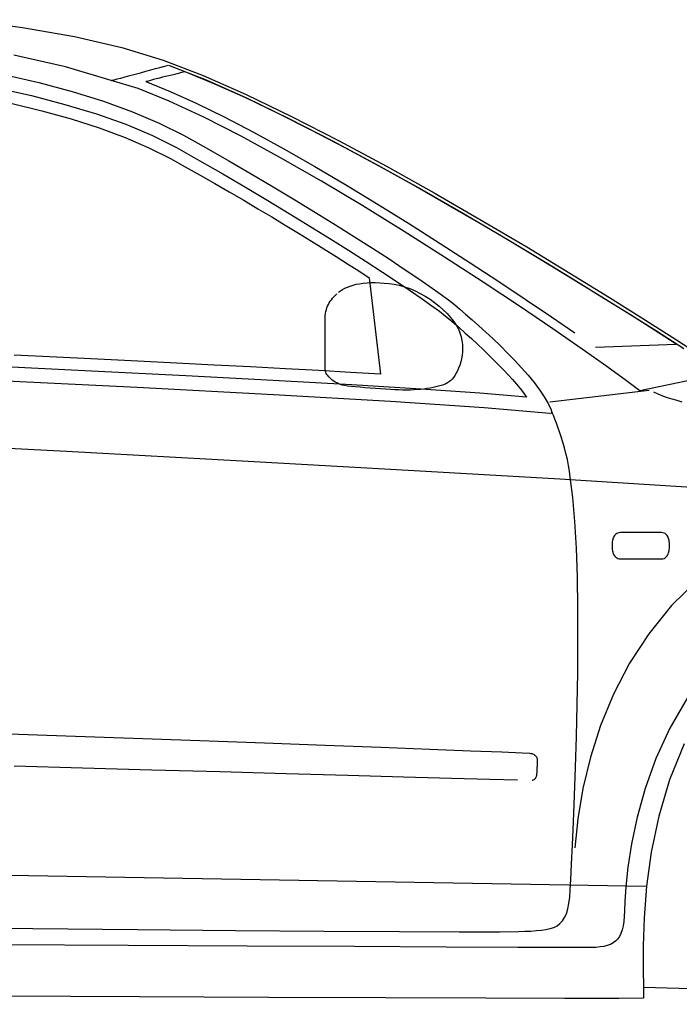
# Model space of a CAD drawing. Extents: x -3.1 to 3.1, y -5.2 to 5.4.
# Tile 8 of 30: x 0.3 to 1.3, y -1.9 to -0.3. Entities that reach past the tile are written whole.
import ezdxf

# ---------------------------------------------------------------- set-up
doc = ezdxf.new("R2010")
doc.units = 0
doc.layers.get('0').update_dxf_attribs({"linetype": 'CONTINUOUS'})

msp = doc.modelspace()

# ---------------------------------------------------------------- linework, layer by layer
for points in [[(0.178512, -0.346417), (0.269819, -0.358846), (0.354421, -0.373776), (0.430933, -0.391413), (0.498, -0.412), (0.562854, -0.437106), (0.632831, -0.46789), (0.706638, -0.503335), (0.782996, -0.542449), (0.860614, -0.584213), (0.93822, -0.627626), (1.014524, -0.671677), (1.088248, -0.715374), (1.158098, -0.757689), (1.222799, -0.79763), (1.281067, -0.834185), (1.331622, -0.866358), (1.373169, -0.893126)], [(0.414, -0.445), (0.414, -0.445), (0.339421, -0.42285), (0.255732, -0.40389)], [(1.406402, -0.921079), (1.272, -0.949), (1.272, -0.949), (1.250177, -0.932524), (1.218516, -0.909622), (1.178217, -0.881232), (1.13048, -0.848311), (1.076496, -0.811795), (1.01748, -0.77265), (0.954618, -0.731815), (0.889122, -0.690248), (0.822173, -0.648882), (0.754992, -0.608681), (0.688764, -0.570591), (0.624701, -0.535559), (0.563984, -0.504528), (0.507835, -0.478465), (0.457437, -0.458303), (0.414, -0.445), (0.41537, -0.444717), (0.418563, -0.443921), (0.423315, -0.442689), (0.42937, -0.441091), (0.436449, -0.439193), (0.444299, -0.437087), (0.45265, -0.434823), (0.461248, -0.432496), (0.469811, -0.430157), (0.478094, -0.427902), (0.485827, -0.425787), (0.492748, -0.423902), (0.498583, -0.422299), (0.503083, -0.421071), (0.505972, -0.420276)], [(1.2, -0.878), (1.331, -0.873), (1.331, -0.873), (1.295929, -0.85065), (1.256677, -0.825866), (1.213709, -0.799012), (1.167512, -0.770469), (1.118547, -0.740591), (1.067303, -0.709764), (1.014252, -0.678358), (0.959874, -0.646748), (0.90463, -0.615291), (0.849012, -0.584378), (0.793488, -0.554374), (0.738543, -0.525654), (0.684642, -0.498575), (0.632268, -0.473531), (0.581894, -0.450878), (0.534, -0.431), (0.532815, -0.431283), (0.530835, -0.431764), (0.528142, -0.432409), (0.524839, -0.433213), (0.521, -0.434138), (0.516732, -0.435173), (0.512114, -0.436295), (0.507248, -0.437496), (0.502209, -0.438732), (0.497098, -0.439996), (0.492004, -0.441268), (0.487028, -0.442528), (0.482244, -0.443744), (0.477752, -0.444913), (0.473634, -0.446), (0.47, -0.447), (0.509307, -0.462744), (0.551894, -0.481965), (0.597232, -0.50422), (0.644807, -0.529106), (0.694087, -0.556181), (0.744563, -0.585035), (0.795709, -0.61524), (0.847, -0.646374), (0.897909, -0.678004), (0.947925, -0.70972), (0.996524, -0.741091), (1.043185, -0.771701), (1.087378, -0.801114), (1.128598, -0.828921), (1.166311, -0.854685)], [(0.507, -0.42), (0.507, -0.42), (0.567886, -0.444268), (0.633224, -0.473413), (0.701957, -0.506602), (0.773028, -0.543028), (0.84537, -0.581843), (0.917933, -0.622244), (0.989657, -0.663402), (1.059496, -0.704496), (1.12637, -0.744689), (1.189236, -0.783177), (1.247035, -0.819122), (1.298713, -0.851713), (1.343201, -0.88011)], [(0.239567, -0.435469), (0.296335, -0.448583), (0.350358, -0.463012), (0.401228, -0.478752), (0.448559, -0.495827), (0.491945, -0.514236), (0.531, -0.534), (0.567929, -0.55465), (0.604697, -0.57563), (0.641067, -0.59676), (0.676807, -0.617886), (0.711677, -0.638823), (0.745449, -0.659413), (0.777882, -0.679484), (0.808748, -0.698874), (0.837803, -0.717398), (0.864823, -0.734906), (0.889563, -0.751217), (0.911807, -0.766169), (0.931303, -0.779591), (0.947823, -0.791315), (0.96113, -0.801173), (0.971, -0.809), (0.979602, -0.816256), (0.989185, -0.824465), (0.999563, -0.833516), (1.010575, -0.843307), (1.022028, -0.853728), (1.033768, -0.864681), (1.045602, -0.876051), (1.057374, -0.887748), (1.06889, -0.899642), (1.079992, -0.91165), (1.090492, -0.923654), (1.100232, -0.935559), (1.10902, -0.947244), (1.116697, -0.958622), (1.123079, -0.969571), (1.128, -0.98), (1.128016, -0.980075), (1.128075, -0.980295), (1.128154, -0.980634), (1.128248, -0.981075), (1.128339, -0.981587), (1.128421, -0.982157), (1.128476, -0.982756), (1.1285, -0.983374), (1.128472, -0.983969), (1.12839, -0.984535), (1.128232, -0.985043), (1.127996, -0.98548), (1.127661, -0.985807), (1.127232, -0.986024), (1.126677, -0.986091)], [(0.227827, -0.456858), (0.284661, -0.469724), (0.338823, -0.483902), (0.38987, -0.499402), (0.437374, -0.516244), (0.480894, -0.534437), (0.52, -0.554), (0.557748, -0.575327), (0.595126, -0.596854), (0.631898, -0.618406), (0.667854, -0.639823), (0.702768, -0.660937), (0.736433, -0.681594), (0.768622, -0.701626), (0.799122, -0.720874), (0.827705, -0.739165), (0.854161, -0.75635), (0.878272, -0.772256), (0.899823, -0.786732), (0.918583, -0.799602), (0.934346, -0.810717), (0.94689, -0.819898), (0.956, -0.827), (0.967091, -0.836496), (0.97787, -0.845874), (0.988311, -0.85511), (0.998417, -0.864213), (1.008157, -0.873154), (1.017535, -0.881941), (1.026524, -0.890555), (1.035122, -0.898996), (1.043303, -0.90724), (1.051063, -0.915295), (1.058386, -0.923142), (1.065264, -0.93078), (1.071669, -0.938185), (1.077606, -0.945366), (1.083051, -0.952303), (1.088, -0.959), (1.012134, -0.952925), (0.917055, -0.946386), (0.804622, -0.939453), (0.676717, -0.932201), (0.535201, -0.924689), (0.381953, -0.917), (0.218839, -0.909201)], [(0.250925, -0.482047), (0.301205, -0.49426), (0.349091, -0.507575), (0.394236, -0.521988), (0.436327, -0.537528), (0.475024, -0.554193), (0.51, -0.572), (0.51, -0.572), (0.534138, -0.585382), (0.558154, -0.598886), (0.58198, -0.612469), (0.605575, -0.626087), (0.628862, -0.639689), (0.651799, -0.65324), (0.674319, -0.666685), (0.696374, -0.679996), (0.717894, -0.69311), (0.738835, -0.706), (0.75913, -0.718606), (0.778732, -0.730902), (0.797571, -0.742827), (0.815602, -0.75435), (0.832764, -0.765421), (0.851, -0.922), (0.851, -0.922), (0.802161, -0.91915), (0.750622, -0.91624), (0.696504, -0.913268), (0.639949, -0.910248), (0.581071, -0.907177), (0.520016, -0.904067), (0.456906, -0.900917), (0.391874, -0.897748), (0.325043, -0.894547), (0.256551, -0.891331)], [(0.783, -0.789), (0.783, -0.789), (0.785992, -0.78663), (0.789362, -0.784417), (0.793098, -0.782366), (0.797197, -0.780496), (0.80165, -0.778807), (0.806461, -0.777323), (0.811614, -0.776047), (0.817122, -0.775), (0.822961, -0.774177), (0.829138, -0.773602), (0.835642, -0.773287), (0.84248, -0.773248), (0.849634, -0.77348), (0.85711, -0.774012), (0.864898, -0.774843), (0.873, -0.776), (0.88148, -0.777673), (0.89002, -0.780047), (0.898547, -0.783055), (0.907012, -0.786654), (0.915335, -0.790772), (0.923461, -0.795366), (0.931327, -0.800374), (0.938874, -0.805748), (0.946024, -0.811417), (0.952732, -0.817343), (0.958921, -0.823457), (0.964543, -0.829717), (0.96952, -0.836047), (0.973799, -0.842413), (0.977311, -0.848748), (0.98, -0.855), (0.981925, -0.861185), (0.983248, -0.867366), (0.984008, -0.873496), (0.984264, -0.879543), (0.984047, -0.885461), (0.983421, -0.891224), (0.982429, -0.896787), (0.981122, -0.902122), (0.979539, -0.907181), (0.97774, -0.911937), (0.975764, -0.91635), (0.973669, -0.92039), (0.971492, -0.924004), (0.969291, -0.927169), (0.967106, -0.929846), (0.965, -0.932), (0.962701, -0.933976), (0.959976, -0.935799), (0.956839, -0.937469), (0.953339, -0.938996), (0.949492, -0.940378), (0.945343, -0.941626), (0.940913, -0.942744), (0.936248, -0.943748), (0.931362, -0.944622), (0.926307, -0.945394), (0.921098, -0.946055), (0.91578, -0.946622), (0.910374, -0.947087), (0.904921, -0.947472), (0.899449, -0.947772), (0.894, -0.948), (0.89085, -0.947941), (0.886409, -0.947776), (0.880846, -0.947512), (0.874354, -0.947169), (0.867098, -0.94674), (0.859276, -0.946252), (0.851051, -0.945709), (0.842622, -0.945122), (0.834146, -0.944496), (0.825819, -0.943846), (0.817819, -0.943177), (0.810327, -0.942512), (0.803512, -0.941846), (0.797571, -0.941201), (0.792669, -0.940579), (0.789, -0.94), (0.785882, -0.938811), (0.782913, -0.937524), (0.780094, -0.93613), (0.777449, -0.934654), (0.774965, -0.933087), (0.772661, -0.931453), (0.770543, -0.929748), (0.768622, -0.927996), (0.76689, -0.926189), (0.76537, -0.924346), (0.764063, -0.922476), (0.76298, -0.920591), (0.762118, -0.918681), (0.7615, -0.91678), (0.761122, -0.914878), (0.761, -0.913), (0.761, -0.910555), (0.761, -0.907425), (0.761, -0.903681), (0.761, -0.899402), (0.761, -0.894657), (0.761, -0.889543), (0.761, -0.884126), (0.761, -0.878496), (0.761, -0.872717), (0.761, -0.866878), (0.761, -0.861055), (0.761, -0.855339), (0.761, -0.849791), (0.761, -0.8445), (0.761, -0.839539), (0.761, -0.835), (0.761079, -0.830996), (0.761327, -0.827236), (0.76174, -0.823693), (0.762327, -0.820354), (0.763075, -0.817189), (0.764, -0.814197), (0.765094, -0.811346), (0.766374, -0.808622), (0.767815, -0.805992), (0.769441, -0.803461), (0.77124, -0.800988), (0.773228, -0.798575), (0.77539, -0.796181), (0.77774, -0.793803), (0.780272, -0.791413)], [(1.126, -0.986), (1.126, -0.986), (1.019055, -0.976622), (0.867291, -0.966287), (0.677343, -0.955217), (0.455858, -0.943654), (0.209472, -0.931811)], [(1.586, -1.121), (1.586, -1.121), (1.489354, -1.114276), (1.339075, -1.104618), (1.142126, -1.092563), (0.905496, -1.078669), (0.636138, -1.063472), (0.341043, -1.047535), (0.027173, -1.031398), (-0.2985, -1.015622), (-0.629, -1.000736), (-0.957354, -0.987311), (-1.276591, -0.975886), (-1.579748, -0.967012), (-1.859831, -0.961232), (-2.109886, -0.959106), (-2.322929, -0.961177)], [(1.126, -0.967), (1.287, -0.948)], [(1.340713, -0.967142), (1.33252, -0.964941), (1.324602, -0.962606), (1.316902, -0.960122), (1.309346, -0.957441), (1.30189, -0.954551), (1.294461, -0.951409)], [(0.110874, -1.820374), (0.286657, -1.822063), (0.456614, -1.823638), (0.615752, -1.825024), (0.759106, -1.826169), (0.881681, -1.826996), (0.978512, -1.827457), (1.044606, -1.827472), (1.075, -1.827), (1.085465, -1.826484), (1.095134, -1.826), (1.104028, -1.825433), (1.112169, -1.824669), (1.119567, -1.823591), (1.126268, -1.822094), (1.132272, -1.820055), (1.137622, -1.817374), (1.142315, -1.813921), (1.14639, -1.809602), (1.149862, -1.804291), (1.152764, -1.797886), (1.155098, -1.79026), (1.156902, -1.781319), (1.158193, -1.770933), (1.159, -1.759), (1.159941, -1.742185), (1.161209, -1.717531), (1.162705, -1.685992), (1.164339, -1.648543), (1.166004, -1.606134), (1.16761, -1.559748), (1.169055, -1.510339), (1.170248, -1.458874), (1.171083, -1.406311), (1.171472, -1.353634), (1.171315, -1.301795), (1.170528, -1.251764), (1.168992, -1.2045), (1.166626, -1.160976), (1.163323, -1.12215), (1.159, -1.089), (1.157823, -1.079531), (1.156228, -1.069957), (1.154276, -1.060366), (1.152043, -1.050874), (1.149587, -1.041559), (1.146988, -1.032535), (1.144307, -1.023894), (1.141622, -1.015748), (1.138984, -1.008181), (1.136484, -1.001299), (1.134177, -0.995205), (1.132138, -0.989996), (1.130425, -0.985768), (1.129122, -0.98263), (1.128287, -0.980673)], [(1.227, -1.2), (1.227, -1.2), (1.22702, -1.20222), (1.227106, -1.20439), (1.227268, -1.20648), (1.227528, -1.208496), (1.227882, -1.210413), (1.228362, -1.212232), (1.228976, -1.213929), (1.229748, -1.2155), (1.230673, -1.216925), (1.23178, -1.218201), (1.233079, -1.219307), (1.234591, -1.220248), (1.236319, -1.220992), (1.238287, -1.221543), (1.240508, -1.221882), (1.305, -1.222), (1.305, -1.222), (1.307307, -1.221882), (1.309374, -1.221543), (1.311209, -1.220992), (1.312827, -1.220248), (1.314236, -1.219307), (1.315457, -1.218201), (1.316496, -1.216925), (1.317374, -1.2155), (1.318094, -1.213929), (1.318677, -1.212232), (1.319134, -1.210413), (1.31948, -1.208496), (1.319724, -1.20648), (1.319886, -1.20439), (1.319972, -1.20222), (1.32, -1.2), (1.32, -1.2), (1.319972, -1.197945), (1.319886, -1.195933), (1.319724, -1.193969), (1.31948, -1.192075), (1.319134, -1.190248), (1.318677, -1.188516), (1.318094, -1.186886), (1.317374, -1.185374), (1.316496, -1.183984), (1.315457, -1.18274), (1.314236, -1.18165), (1.312827, -1.180732), (1.311209, -1.179988), (1.309374, -1.179449), (1.307307, -1.17911), (1.243, -1.179), (1.243, -1.179), (1.240508, -1.17911), (1.238287, -1.179449), (1.236319, -1.179988), (1.234591, -1.180732), (1.233079, -1.18165), (1.23178, -1.18274), (1.230673, -1.183984), (1.229748, -1.185374), (1.228976, -1.186886), (1.228362, -1.188516), (1.227882, -1.190248), (1.227528, -1.192075), (1.227268, -1.193969), (1.227106, -1.195933), (1.22702, -1.197945), (1.227, -1.2)], [(1.36602, -1.255677), (1.323217, -1.297732), (1.286374, -1.343248), (1.255134, -1.391402), (1.229173, -1.441406), (1.208138, -1.492441), (1.191701, -1.543717), (1.179504, -1.594409), (1.171217, -1.643724), (1.166496, -1.690854)], [(1.348764, -1.447803), (1.320374, -1.496622), (1.297819, -1.546055), (1.280445, -1.594728), (1.267567, -1.641244), (1.258512, -1.684228), (1.252598, -1.722276), (1.249161, -1.754016), (1.247516, -1.778051), (1.247, -1.793), (1.24663, -1.80224), (1.24589, -1.810504), (1.244756, -1.817843), (1.243213, -1.824311), (1.241228, -1.829953), (1.238799, -1.834835), (1.23589, -1.838996), (1.232496, -1.8425), (1.228575, -1.845386), (1.224122, -1.84772), (1.21911, -1.849551), (1.213528, -1.850937), (1.207339, -1.851913), (1.200535, -1.852551), (1.193094, -1.852894), (1.185, -1.853), (1.151811, -1.852874), (1.073776, -1.85252), (0.957291, -1.851961), (0.80878, -1.851232), (0.63463, -1.85035), (0.441268, -1.849354), (0.235083, -1.848268)], [(1.097, -1.581), (1.097, -1.581), (1.097909, -1.580929), (1.098776, -1.580732), (1.099591, -1.580413), (1.100358, -1.579996), (1.101067, -1.57948), (1.101724, -1.57889), (1.102323, -1.57822), (1.102874, -1.5775), (1.103354, -1.576724), (1.10378, -1.575921), (1.104142, -1.575087), (1.104449, -1.574248), (1.104685, -1.573402), (1.104858, -1.572575), (1.104965, -1.571768), (1.105, -1.571), (1.105004, -1.569976), (1.105035, -1.568819), (1.105083, -1.567535), (1.10515, -1.566154), (1.105224, -1.564685), (1.105311, -1.563157), (1.105402, -1.561587), (1.105496, -1.559996), (1.105587, -1.558402), (1.105681, -1.556835), (1.105764, -1.555303), (1.105843, -1.553839), (1.105906, -1.552453), (1.105957, -1.551169), (1.105988, -1.550012), (1.106, -1.549), (1.105961, -1.548224), (1.10585, -1.547417), (1.105657, -1.546579), (1.105386, -1.545732), (1.10502, -1.54487), (1.104571, -1.54402), (1.10402, -1.543181), (1.103374, -1.542374), (1.102614, -1.541594), (1.101748, -1.540862), (1.100768, -1.540181), (1.099669, -1.539575), (1.098441, -1.539035), (1.097094, -1.538591), (1.095614, -1.538236), (1.094, -1.538), (1.081197, -1.537248), (1.048142, -1.535811), (0.997209, -1.533772), (0.930791, -1.531217), (0.851264, -1.52822), (0.761012, -1.524882), (0.662417, -1.521276), (0.557874, -1.517496), (0.449744, -1.513614), (0.340433, -1.509732), (0.232307, -1.505921)], [(1.343756, -1.522169), (1.32, -1.580496), (1.302563, -1.639559), (1.290512, -1.697724), (1.282886, -1.753327), (1.278748, -1.804717), (1.27713, -1.850228), (1.277102, -1.88822), (1.277705, -1.917028), (1.278, -1.935), (1.238087, -1.935366), (1.150358, -1.935386), (1.021728, -1.935098), (0.859138, -1.934559), (0.669496, -1.933799), (0.459752, -1.932886), (0.236815, -1.93185)], [(1.343756, -1.522169), (1.32, -1.580496), (1.302563, -1.639559), (1.290512, -1.697724), (1.282886, -1.753327), (1.278748, -1.804717), (1.27713, -1.850228), (1.277102, -1.88822), (1.277705, -1.917028), (2.259, -1.945)], [(0.256398, -1.557878), (0.36726, -1.560972), (0.479622, -1.564122), (0.590673, -1.567228), (0.697638, -1.57022), (0.797709, -1.573008), (0.888106, -1.575512), (0.96602, -1.577642), (1.028673, -1.579327), (1.073264, -1.580472)], [(-1.225, -1.71), (1.282, -1.753)]]:
    msp.add_lwpolyline(points)

doc.saveas('drawing.dxf')
